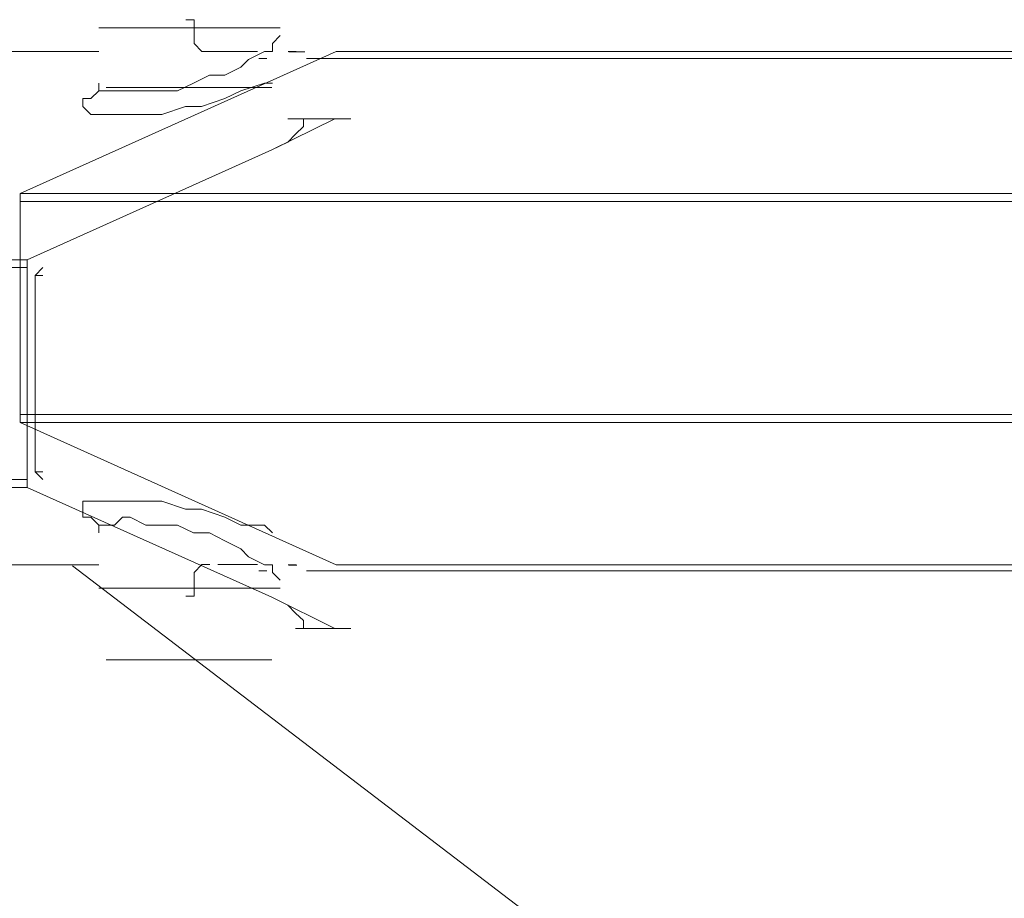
# Model space of a CAD drawing. Extents: x 44 to 177, y -263 to -14.
# Tile 56 of 256: x 89.97 to 92.33, y -200.78 to -198.68. Entities that reach past the tile are written whole.
import ezdxf

# ---------------------------------------------------------------- set-up
doc = ezdxf.new("R2010")
doc.units = 0
doc.header["$MEASUREMENT"] = 0
doc.layers.add('Livello 1', color=7, linetype='Continuous', lineweight=0)

# ---------------------------------------------------------------- blocks, each defined once
blk = doc.blocks.new('Block_0')
at = {"layer": 'Livello 1', "color": 250, "lineweight": 9, "true_color": 0x333333}
for points, knots in [([(90.3878, -198.695), (90.3878, -198.695), (90.3878, -198.695), (90.3878, -198.695), (90.3878, -198.695), (90.3878, -198.676), (90.3878, -198.676), (90.3878, -198.676), (90.3678, -198.676), (90.3678, -198.676)], [0, 0, 0, 0, 1, 1, 1, 2, 2, 2, 3, 3, 3, 3]), ([(90.5945, -198.6952), (90.5945, -198.6952), (90.5755, -198.6952), (90.5755, -198.6952), (90.5755, -198.6952), (90.5375, -198.6952), (90.5375, -198.6952), (90.5375, -198.6952), (90.4615, -198.6952), (90.4615, -198.6952), (90.4615, -198.6952), (90.3865, -198.6952), (90.3865, -198.6952), (90.3865, -198.6952), (90.2915, -198.6952), (90.2915, -198.6952), (90.2915, -198.6952), (90.2345, -198.6952), (90.2345, -198.6952), (90.2345, -198.6952), (90.1785, -198.6952), (90.1785, -198.6952), (90.1785, -198.6952), (90.1595, -198.6952), (90.1595, -198.6952)], [0, 0, 0, 0, 1, 1, 1, 2, 2, 2, 3, 3, 3, 4, 4, 4, 5, 5, 5, 6, 6, 6, 7, 7, 7, 8, 8, 8, 8]), ([(90.1595, -198.8282), (90.1595, -198.8282), (90.1595, -198.8282), (90.1595, -198.8282), (90.1595, -198.8282), (90.1595, -198.8462), (90.1595, -198.8462), (90.1595, -198.8462), (90.1785, -198.8462), (90.1785, -198.8462), (90.1785, -198.8462), (90.1975, -198.8462), (90.1975, -198.8462), (90.1975, -198.8462), (90.2165, -198.8462), (90.2165, -198.8462), (90.2165, -198.8462), (90.2345, -198.8462), (90.2345, -198.8462), (90.2345, -198.8462), (90.2725, -198.8462), (90.2725, -198.8462), (90.2725, -198.8462), (90.3105, -198.8462), (90.3105, -198.8462), (90.3105, -198.8462), (90.3485, -198.8462), (90.3485, -198.8462), (90.3485, -198.8462), (90.3865, -198.8282), (90.3865, -198.8282), (90.3865, -198.8282), (90.4245, -198.8092), (90.4245, -198.8092), (90.4245, -198.8092), (90.4615, -198.8092), (90.4615, -198.8092), (90.4615, -198.8092), (90.4995, -198.7902), (90.4995, -198.7902), (90.4995, -198.7902), (90.5185, -198.7712), (90.5185, -198.7712), (90.5185, -198.7712), (90.5565, -198.7522), (90.5565, -198.7522), (90.5565, -198.7522), (90.5755, -198.7522), (90.5755, -198.7522), (90.5755, -198.7522), (90.5755, -198.7332), (90.5755, -198.7332), (90.5755, -198.7332), (90.5945, -198.7142), (90.5945, -198.7142)], [0, 0, 0, 0, 1, 1, 1, 2, 2, 2, 3, 3, 3, 4, 4, 4, 5, 5, 5, 6, 6, 6, 7, 7, 7, 8, 8, 8, 9, 9, 9, 10, 10, 10, 11, 11, 11, 12, 12, 12, 13, 13, 13, 14, 14, 14, 15, 15, 15, 16, 16, 16, 17, 17, 17, 18, 18, 18, 18]), ([(90.4068, -198.752), (90.4068, -198.752), (90.3878, -198.733), (90.3878, -198.733), (90.3878, -198.733), (90.3878, -198.714), (90.3878, -198.714)], [0, 0, 0, 0, 1, 1, 1, 2, 2, 2, 2]), ([(90.4448, -198.752), (90.4448, -198.752), (90.4258, -198.752), (90.4258, -198.752), (90.4258, -198.752), (90.4068, -198.752), (90.4068, -198.752)], [0, 0, 0, 0, 1, 1, 1, 2, 2, 2, 2]), ([(90.6135, -198.7522), (90.6135, -198.7522), (90.6135, -198.7522), (90.6135, -198.7522), (90.6135, -198.7522), (90.6325, -198.7522), (90.6325, -198.7522)], [0, 0, 0, 0, 1, 1, 1, 2, 2, 2, 2]), ([(90.7283, -198.7525), (90.7283, -198.7525), (91.5993, -198.7525), (91.5993, -198.7525), (91.5993, -198.7525), (92.5073, -198.7525), (92.5073, -198.7525), (92.5073, -198.7525), (93.4353, -198.7525), (93.4353, -198.7525), (93.4353, -198.7525), (94.3813, -198.7525), (94.3813, -198.7525), (94.3813, -198.7525), (95.3463, -198.7525), (95.3463, -198.7525), (95.3463, -198.7525), (96.3493, -198.7525), (96.3493, -198.7525), (96.3493, -198.7525), (97.3533, -198.7525), (97.3533, -198.7525), (97.3533, -198.7525), (98.3943, -198.7525), (98.3943, -198.7525), (98.3943, -198.7525), (99.4343, -198.7525), (99.4343, -198.7525), (99.4343, -198.7525), (100.5133, -198.7525), (100.5133, -198.7525), (100.5133, -198.7525), (101.5923, -198.7525), (101.5923, -198.7525), (101.5923, -198.7525), (102.6903, -198.7525), (102.6903, -198.7525), (102.6903, -198.7525), (103.8073, -198.7525), (103.8073, -198.7525), (103.8073, -198.7525), (104.9233, -198.7525), (104.9233, -198.7525), (104.9233, -198.7525), (106.0593, -198.7525), (106.0593, -198.7525), (106.0593, -198.7525), (107.2133, -198.7525), (107.2133, -198.7525), (107.2133, -198.7525), (108.3683, -198.7525), (108.3683, -198.7525), (108.3683, -198.7525), (109.5413, -198.7525), (109.5413, -198.7525), (109.5413, -198.7525), (110.7153, -198.7525), (110.7153, -198.7525), (110.7153, -198.7525), (111.8883, -198.7525), (111.8883, -198.7525), (111.8883, -198.7525), (113.0803, -198.7525), (113.0803, -198.7525), (113.0803, -198.7525), (114.2543, -198.7525), (114.2543, -198.7525), (114.2543, -198.7525), (115.4463, -198.7525), (115.4463, -198.7525), (115.4463, -198.7525), (116.6393, -198.7525), (116.6393, -198.7525), (116.6393, -198.7525), (117.8123, -198.7525), (117.8123, -198.7525), (117.8123, -198.7525), (119.0043, -198.7525), (119.0043, -198.7525), (119.0043, -198.7525), (120.1783, -198.7525), (120.1783, -198.7525), (120.1783, -198.7525), (121.3703, -198.7525), (121.3703, -198.7525), (121.3703, -198.7525), (122.5443, -198.7525), (122.5443, -198.7525), (122.5443, -198.7525), (123.6983, -198.7525), (123.6983, -198.7525), (123.6983, -198.7525), (124.8533, -198.7525), (124.8533, -198.7525), (124.8533, -198.7525), (126.0073, -198.7525), (126.0073, -198.7525), (126.0073, -198.7525), (127.1433, -198.7525), (127.1433, -198.7525), (127.1433, -198.7525), (128.2783, -198.7525), (128.2783, -198.7525), (128.2783, -198.7525), (129.3763, -198.7525), (129.3763, -198.7525), (129.3763, -198.7525), (130.4933, -198.7525), (130.4933, -198.7525), (130.4933, -198.7525), (131.5723, -198.7525), (131.5723, -198.7525), (131.5723, -198.7525), (132.6313, -198.7525), (132.6313, -198.7525), (132.6313, -198.7525), (133.6913, -198.7525), (133.6913, -198.7525), (133.6913, -198.7525), (134.7133, -198.7525), (134.7133, -198.7525), (134.7133, -198.7525), (135.7353, -198.7525), (135.7353, -198.7525), (135.7353, -198.7525), (136.7203, -198.7525), (136.7203, -198.7525), (136.7203, -198.7525), (137.7043, -198.7525), (137.7043, -198.7525), (137.7043, -198.7525), (138.6503, -198.7525), (138.6503, -198.7525), (138.6503, -198.7525), (139.5773, -198.7525), (139.5773, -198.7525), (139.5773, -198.7525), (140.4673, -198.7525), (140.4673, -198.7525), (140.4673, -198.7525), (141.3383, -198.7525), (141.3383, -198.7525)], [0, 0, 0, 0, 1, 1, 1, 2, 2, 2, 3, 3, 3, 4, 4, 4, 5, 5, 5, 6, 6, 6, 7, 7, 7, 8, 8, 8, 9, 9, 9, 10, 10, 10, 11, 11, 11, 12, 12, 12, 13, 13, 13, 14, 14, 14, 15, 15, 15, 16, 16, 16, 17, 17, 17, 18, 18, 18, 19, 19, 19, 20, 20, 20, 21, 21, 21, 22, 22, 22, 23, 23, 23, 24, 24, 24, 25, 25, 25, 26, 26, 26, 27, 27, 27, 28, 28, 28, 29, 29, 29, 30, 30, 30, 31, 31, 31, 32, 32, 32, 33, 33, 33, 34, 34, 34, 35, 35, 35, 36, 36, 36, 37, 37, 37, 38, 38, 38, 39, 39, 39, 40, 40, 40, 41, 41, 41, 42, 42, 42, 43, 43, 43, 44, 44, 44, 45, 45, 45, 46, 46, 46, 47, 47, 47, 47]), ([(141.3573, -198.7525), (141.3573, -198.7525), (140.4863, -198.7525), (140.4863, -198.7525), (140.4863, -198.7525), (139.5773, -198.7525), (139.5773, -198.7525), (139.5773, -198.7525), (138.6503, -198.7525), (138.6503, -198.7525), (138.6503, -198.7525), (137.7043, -198.7525), (137.7043, -198.7525), (137.7043, -198.7525), (136.7393, -198.7525), (136.7393, -198.7525), (136.7393, -198.7525), (135.7353, -198.7525), (135.7353, -198.7525), (135.7353, -198.7525), (134.7323, -198.7525), (134.7323, -198.7525), (134.7323, -198.7525), (133.6913, -198.7525), (133.6913, -198.7525), (133.6913, -198.7525), (132.6503, -198.7525), (132.6503, -198.7525), (132.6503, -198.7525), (131.5723, -198.7525), (131.5723, -198.7525), (131.5723, -198.7525), (130.4933, -198.7525), (130.4933, -198.7525), (130.4933, -198.7525), (129.3953, -198.7525), (129.3953, -198.7525), (129.3953, -198.7525), (128.2783, -198.7525), (128.2783, -198.7525), (128.2783, -198.7525), (127.1433, -198.7525), (127.1433, -198.7525), (127.1433, -198.7525), (126.0073, -198.7525), (126.0073, -198.7525), (126.0073, -198.7525), (124.8723, -198.7525), (124.8723, -198.7525), (124.8723, -198.7525), (123.6983, -198.7525), (123.6983, -198.7525), (123.6983, -198.7525), (122.5443, -198.7525), (122.5443, -198.7525), (122.5443, -198.7525), (121.3703, -198.7525), (121.3703, -198.7525), (121.3703, -198.7525), (120.1783, -198.7525), (120.1783, -198.7525), (120.1783, -198.7525), (119.0043, -198.7525), (119.0043, -198.7525), (119.0043, -198.7525), (117.8123, -198.7525), (117.8123, -198.7525), (117.8123, -198.7525), (116.6393, -198.7525), (116.6393, -198.7525), (116.6393, -198.7525), (115.4463, -198.7525), (115.4463, -198.7525), (115.4463, -198.7525), (114.2543, -198.7525), (114.2543, -198.7525), (114.2543, -198.7525), (113.0623, -198.7525), (113.0623, -198.7525), (113.0623, -198.7525), (111.8883, -198.7525), (111.8883, -198.7525), (111.8883, -198.7525), (110.7153, -198.7525), (110.7153, -198.7525), (110.7153, -198.7525), (109.5413, -198.7525), (109.5413, -198.7525), (109.5413, -198.7525), (108.3683, -198.7525), (108.3683, -198.7525), (108.3683, -198.7525), (107.2133, -198.7525), (107.2133, -198.7525), (107.2133, -198.7525), (106.0593, -198.7525), (106.0593, -198.7525), (106.0593, -198.7525), (104.9233, -198.7525), (104.9233, -198.7525), (104.9233, -198.7525), (103.8073, -198.7525), (103.8073, -198.7525), (103.8073, -198.7525), (102.6903, -198.7525), (102.6903, -198.7525), (102.6903, -198.7525), (101.5923, -198.7525), (101.5923, -198.7525), (101.5923, -198.7525), (100.4943, -198.7525), (100.4943, -198.7525), (100.4943, -198.7525), (99.4343, -198.7525), (99.4343, -198.7525), (99.4343, -198.7525), (98.3753, -198.7525), (98.3753, -198.7525), (98.3753, -198.7525), (97.3533, -198.7525), (97.3533, -198.7525), (97.3533, -198.7525), (96.3313, -198.7525), (96.3313, -198.7525), (96.3313, -198.7525), (95.3463, -198.7525), (95.3463, -198.7525), (95.3463, -198.7525), (94.3623, -198.7525), (94.3623, -198.7525), (94.3623, -198.7525), (93.4163, -198.7525), (93.4163, -198.7525), (93.4163, -198.7525), (92.4883, -198.7525), (92.4883, -198.7525), (92.4883, -198.7525), (91.5993, -198.7525), (91.5993, -198.7525), (91.5993, -198.7525), (90.7283, -198.7525), (90.7283, -198.7525)], [0, 0, 0, 0, 1, 1, 1, 2, 2, 2, 3, 3, 3, 4, 4, 4, 5, 5, 5, 6, 6, 6, 7, 7, 7, 8, 8, 8, 9, 9, 9, 10, 10, 10, 11, 11, 11, 12, 12, 12, 13, 13, 13, 14, 14, 14, 15, 15, 15, 16, 16, 16, 17, 17, 17, 18, 18, 18, 19, 19, 19, 20, 20, 20, 21, 21, 21, 22, 22, 22, 23, 23, 23, 24, 24, 24, 25, 25, 25, 26, 26, 26, 27, 27, 27, 28, 28, 28, 29, 29, 29, 30, 30, 30, 31, 31, 31, 32, 32, 32, 33, 33, 33, 34, 34, 34, 35, 35, 35, 36, 36, 36, 37, 37, 37, 38, 38, 38, 39, 39, 39, 40, 40, 40, 41, 41, 41, 42, 42, 42, 43, 43, 43, 44, 44, 44, 45, 45, 45, 46, 46, 46, 47, 47, 47, 47]), ([(105.5732, -198.7689), (105.5732, -198.7689), (104.4552, -198.7689), (104.4552, -198.7689), (104.4552, -198.7689), (103.3372, -198.7689), (103.3372, -198.7689), (103.3372, -198.7689), (102.2372, -198.7689), (102.2372, -198.7689), (102.2372, -198.7689), (101.1572, -198.7689), (101.1572, -198.7689), (101.1572, -198.7689), (100.0772, -198.7689), (100.0772, -198.7689), (100.0772, -198.7689), (99.0152, -198.7689), (99.0152, -198.7689), (99.0152, -198.7689), (97.9922, -198.7689), (97.9922, -198.7689), (97.9922, -198.7689), (96.9682, -198.7689), (96.9682, -198.7689), (96.9682, -198.7689), (95.9642, -198.7689), (95.9642, -198.7689), (95.9642, -198.7689), (94.9782, -198.7689), (94.9782, -198.7689), (94.9782, -198.7689), (94.0312, -198.7689), (94.0312, -198.7689), (94.0312, -198.7689), (93.0832, -198.7689), (93.0832, -198.7689), (93.0832, -198.7689), (92.1732, -198.7689), (92.1732, -198.7689), (92.1732, -198.7689), (91.2822, -198.7689), (91.2822, -198.7689), (91.2822, -198.7689), (90.6572, -198.7689), (90.6572, -198.7689)], [0, 0, 0, 0, 1, 1, 1, 2, 2, 2, 3, 3, 3, 4, 4, 4, 5, 5, 5, 6, 6, 6, 7, 7, 7, 8, 8, 8, 9, 9, 9, 10, 10, 10, 11, 11, 11, 12, 12, 12, 13, 13, 13, 14, 14, 14, 15, 15, 15, 15]), ([(90.5755, -198.8282), (90.5755, -198.8282), (90.5565, -198.8282), (90.5565, -198.8282), (90.5565, -198.8282), (90.4995, -198.8462), (90.4995, -198.8462), (90.4995, -198.8462), (90.4615, -198.8652), (90.4615, -198.8652), (90.4615, -198.8652), (90.4055, -198.8842), (90.4055, -198.8842), (90.4055, -198.8842), (90.3675, -198.8842), (90.3675, -198.8842), (90.3675, -198.8842), (90.3105, -198.9032), (90.3105, -198.9032), (90.3105, -198.9032), (90.2725, -198.9032), (90.2725, -198.9032), (90.2725, -198.9032), (90.2345, -198.9032), (90.2345, -198.9032), (90.2345, -198.9032), (90.1975, -198.9032), (90.1975, -198.9032), (90.1975, -198.9032), (90.1595, -198.9032), (90.1595, -198.9032), (90.1595, -198.9032), (90.1405, -198.9032), (90.1405, -198.9032), (90.1405, -198.9032), (90.1215, -198.8842), (90.1215, -198.8842), (90.1215, -198.8842), (90.1215, -198.8652), (90.1215, -198.8652), (90.1215, -198.8652), (90.1405, -198.8652), (90.1405, -198.8652), (90.1405, -198.8652), (90.1595, -198.8462), (90.1595, -198.8462)], [0, 0, 0, 0, 1, 1, 1, 2, 2, 2, 3, 3, 3, 4, 4, 4, 5, 5, 5, 6, 6, 6, 7, 7, 7, 8, 8, 8, 9, 9, 9, 10, 10, 10, 11, 11, 11, 12, 12, 12, 13, 13, 13, 14, 14, 14, 15, 15, 15, 15]), ([(90.1772, -198.8383), (90.1772, -198.8383), (90.1772, -198.8383), (90.1772, -198.8383), (90.1772, -198.8383), (90.1962, -198.8383), (90.1962, -198.8383), (90.1962, -198.8383), (90.2522, -198.8383), (90.2522, -198.8383), (90.2522, -198.8383), (90.3092, -198.8383), (90.3092, -198.8383), (90.3092, -198.8383), (90.3852, -198.8383), (90.3852, -198.8383), (90.3852, -198.8383), (90.4602, -198.8383), (90.4602, -198.8383), (90.4602, -198.8383), (90.5172, -198.8383), (90.5172, -198.8383), (90.5172, -198.8383), (90.5552, -198.8383), (90.5552, -198.8383), (90.5552, -198.8383), (90.5742, -198.8383), (90.5742, -198.8383)], [0, 0, 0, 0, 1, 1, 1, 2, 2, 2, 3, 3, 3, 4, 4, 4, 5, 5, 5, 6, 6, 6, 7, 7, 7, 8, 8, 8, 9, 9, 9, 9]), ([(90.6502, -198.9133), (90.6502, -198.9133), (90.6502, -198.9323), (90.6502, -198.9323), (90.6502, -198.9323), (90.6312, -198.9503), (90.6312, -198.9503), (90.6312, -198.9503), (90.6122, -198.9693), (90.6122, -198.9693), (90.6122, -198.9693), (90.5742, -198.9883), (90.5742, -198.9883)], [0, 0, 0, 0, 1, 1, 1, 2, 2, 2, 3, 3, 3, 4, 4, 4, 4]), ([(90.6502, -198.9133), (90.6502, -198.9133), (90.6502, -198.9133), (90.6502, -198.9133), (90.6502, -198.9133), (90.6312, -198.9133), (90.6312, -198.9133)], [0, 0, 0, 0, 1, 1, 1, 2, 2, 2, 2]), ([(90.7442, -198.9133), (90.7442, -198.9133), (90.7442, -198.9133), (90.7442, -198.9133), (90.7442, -198.9133), (90.7252, -198.9133), (90.7252, -198.9133)], [0, 0, 0, 0, 1, 1, 1, 2, 2, 2, 2]), ([(89.9713, -199.0925), (89.9713, -199.0925), (90.8613, -199.0925), (90.8613, -199.0925), (90.8613, -199.0925), (91.7693, -199.0925), (91.7693, -199.0925), (91.7693, -199.0925), (92.6973, -199.0925), (92.6973, -199.0925), (92.6973, -199.0925), (93.6433, -199.0925), (93.6433, -199.0925), (93.6433, -199.0925), (94.6273, -199.0925), (94.6273, -199.0925), (94.6273, -199.0925), (95.6303, -199.0925), (95.6303, -199.0925), (95.6303, -199.0925), (96.6523, -199.0925), (96.6523, -199.0925), (96.6523, -199.0925), (97.6743, -199.0925), (97.6743, -199.0925), (97.6743, -199.0925), (98.7343, -199.0925), (98.7343, -199.0925), (98.7343, -199.0925), (99.8133, -199.0925), (99.8133, -199.0925), (99.8133, -199.0925), (100.9113, -199.0925), (100.9113, -199.0925), (100.9113, -199.0925), (102.0083, -199.0925), (102.0083, -199.0925), (102.0083, -199.0925), (103.1253, -199.0925), (103.1253, -199.0925), (103.1253, -199.0925), (104.2613, -199.0925), (104.2613, -199.0925), (104.2613, -199.0925), (105.3963, -199.0925), (105.3963, -199.0925), (105.3963, -199.0925), (106.5513, -199.0925), (106.5513, -199.0925), (106.5513, -199.0925), (107.7243, -199.0925), (107.7243, -199.0925), (107.7243, -199.0925), (108.8983, -199.0925), (108.8983, -199.0925), (108.8983, -199.0925), (110.0713, -199.0925), (110.0713, -199.0925), (110.0713, -199.0925), (111.2643, -199.0925), (111.2643, -199.0925), (111.2643, -199.0925), (112.4563, -199.0925), (112.4563, -199.0925), (112.4563, -199.0925), (113.6483, -199.0925), (113.6483, -199.0925), (113.6483, -199.0925), (114.8413, -199.0925), (114.8413, -199.0925), (114.8413, -199.0925), (116.0333, -199.0925), (116.0333, -199.0925), (116.0333, -199.0925), (117.2253, -199.0925), (117.2253, -199.0925), (117.2253, -199.0925), (118.4373, -199.0925), (118.4373, -199.0925), (118.4373, -199.0925), (119.6293, -199.0925), (119.6293, -199.0925), (119.6293, -199.0925), (120.8213, -199.0925), (120.8213, -199.0925), (120.8213, -199.0925), (121.9953, -199.0925), (121.9953, -199.0925), (121.9953, -199.0925), (123.1873, -199.0925), (123.1873, -199.0925), (123.1873, -199.0925), (124.3613, -199.0925), (124.3613, -199.0925), (124.3613, -199.0925), (125.5153, -199.0925), (125.5153, -199.0925), (125.5153, -199.0925), (126.6703, -199.0925), (126.6703, -199.0925), (126.6703, -199.0925), (127.8243, -199.0925), (127.8243, -199.0925), (127.8243, -199.0925), (128.9413, -199.0925), (128.9413, -199.0925), (128.9413, -199.0925), (130.0763, -199.0925), (130.0763, -199.0925), (130.0763, -199.0925), (131.1743, -199.0925), (131.1743, -199.0925), (131.1743, -199.0925), (132.2723, -199.0925), (132.2723, -199.0925), (132.2723, -199.0925), (133.3323, -199.0925), (133.3323, -199.0925), (133.3323, -199.0925), (134.3923, -199.0925), (134.3923, -199.0925), (134.3923, -199.0925), (135.4333, -199.0925), (135.4333, -199.0925), (135.4333, -199.0925), (136.4553, -199.0925), (136.4553, -199.0925), (136.4553, -199.0925), (137.4583, -199.0925), (137.4583, -199.0925), (137.4583, -199.0925), (138.4233, -199.0925), (138.4233, -199.0925), (138.4233, -199.0925), (139.3883, -199.0925), (139.3883, -199.0925), (139.3883, -199.0925), (140.3163, -199.0925), (140.3163, -199.0925), (140.3163, -199.0925), (141.2243, -199.0925), (141.2243, -199.0925), (141.2243, -199.0925), (142.0953, -199.0925), (142.0953, -199.0925)], [0, 0, 0, 0, 1, 1, 1, 2, 2, 2, 3, 3, 3, 4, 4, 4, 5, 5, 5, 6, 6, 6, 7, 7, 7, 8, 8, 8, 9, 9, 9, 10, 10, 10, 11, 11, 11, 12, 12, 12, 13, 13, 13, 14, 14, 14, 15, 15, 15, 16, 16, 16, 17, 17, 17, 18, 18, 18, 19, 19, 19, 20, 20, 20, 21, 21, 21, 22, 22, 22, 23, 23, 23, 24, 24, 24, 25, 25, 25, 26, 26, 26, 27, 27, 27, 28, 28, 28, 29, 29, 29, 30, 30, 30, 31, 31, 31, 32, 32, 32, 33, 33, 33, 34, 34, 34, 35, 35, 35, 36, 36, 36, 37, 37, 37, 38, 38, 38, 39, 39, 39, 40, 40, 40, 41, 41, 41, 42, 42, 42, 43, 43, 43, 44, 44, 44, 45, 45, 45, 46, 46, 46, 47, 47, 47, 48, 48, 48, 48]), ([(89.9713, -199.1115), (89.9713, -199.1115), (89.9713, -199.1115), (89.9713, -199.1115), (89.9713, -199.1115), (89.9713, -199.0925), (89.9713, -199.0925)], [0, 0, 0, 0, 1, 1, 1, 2, 2, 2, 2]), ([(142.1143, -199.1115), (142.1143, -199.1115), (141.2243, -199.1115), (141.2243, -199.1115), (141.2243, -199.1115), (140.3163, -199.1115), (140.3163, -199.1115), (140.3163, -199.1115), (139.3883, -199.1115), (139.3883, -199.1115), (139.3883, -199.1115), (138.4423, -199.1115), (138.4423, -199.1115), (138.4423, -199.1115), (137.4583, -199.1115), (137.4583, -199.1115), (137.4583, -199.1115), (136.4553, -199.1115), (136.4553, -199.1115), (136.4553, -199.1115), (135.4333, -199.1115), (135.4333, -199.1115), (135.4333, -199.1115), (134.3923, -199.1115), (134.3923, -199.1115), (134.3923, -199.1115), (133.3513, -199.1115), (133.3513, -199.1115), (133.3513, -199.1115), (132.2723, -199.1115), (132.2723, -199.1115), (132.2723, -199.1115), (131.1743, -199.1115), (131.1743, -199.1115), (131.1743, -199.1115), (130.0763, -199.1115), (130.0763, -199.1115), (130.0763, -199.1115), (128.9603, -199.1115), (128.9603, -199.1115), (128.9603, -199.1115), (127.8243, -199.1115), (127.8243, -199.1115), (127.8243, -199.1115), (126.6703, -199.1115), (126.6703, -199.1115), (126.6703, -199.1115), (125.5153, -199.1115), (125.5153, -199.1115), (125.5153, -199.1115), (124.3613, -199.1115), (124.3613, -199.1115), (124.3613, -199.1115), (123.1873, -199.1115), (123.1873, -199.1115), (123.1873, -199.1115), (121.9953, -199.1115), (121.9953, -199.1115), (121.9953, -199.1115), (120.8213, -199.1115), (120.8213, -199.1115), (120.8213, -199.1115), (119.6293, -199.1115), (119.6293, -199.1115), (119.6293, -199.1115), (118.4373, -199.1115), (118.4373, -199.1115), (118.4373, -199.1115), (117.2443, -199.1115), (117.2443, -199.1115), (117.2443, -199.1115), (116.0333, -199.1115), (116.0333, -199.1115), (116.0333, -199.1115), (114.8413, -199.1115), (114.8413, -199.1115), (114.8413, -199.1115), (113.6483, -199.1115), (113.6483, -199.1115), (113.6483, -199.1115), (112.4563, -199.1115), (112.4563, -199.1115), (112.4563, -199.1115), (111.2643, -199.1115), (111.2643, -199.1115), (111.2643, -199.1115), (110.0713, -199.1115), (110.0713, -199.1115), (110.0713, -199.1115), (108.8983, -199.1115), (108.8983, -199.1115), (108.8983, -199.1115), (107.7243, -199.1115), (107.7243, -199.1115), (107.7243, -199.1115), (106.5513, -199.1115), (106.5513, -199.1115), (106.5513, -199.1115), (105.3963, -199.1115), (105.3963, -199.1115), (105.3963, -199.1115), (104.2613, -199.1115), (104.2613, -199.1115), (104.2613, -199.1115), (103.1253, -199.1115), (103.1253, -199.1115), (103.1253, -199.1115), (102.0083, -199.1115), (102.0083, -199.1115), (102.0083, -199.1115), (100.8923, -199.1115), (100.8923, -199.1115), (100.8923, -199.1115), (99.8133, -199.1115), (99.8133, -199.1115), (99.8133, -199.1115), (98.7343, -199.1115), (98.7343, -199.1115), (98.7343, -199.1115), (97.6743, -199.1115), (97.6743, -199.1115), (97.6743, -199.1115), (96.6333, -199.1115), (96.6333, -199.1115), (96.6333, -199.1115), (95.6113, -199.1115), (95.6113, -199.1115), (95.6113, -199.1115), (94.6273, -199.1115), (94.6273, -199.1115), (94.6273, -199.1115), (93.6433, -199.1115), (93.6433, -199.1115), (93.6433, -199.1115), (92.6783, -199.1115), (92.6783, -199.1115), (92.6783, -199.1115), (91.7503, -199.1115), (91.7503, -199.1115), (91.7503, -199.1115), (90.8423, -199.1115), (90.8423, -199.1115), (90.8423, -199.1115), (89.9713, -199.1115), (89.9713, -199.1115)], [0, 0, 0, 0, 1, 1, 1, 2, 2, 2, 3, 3, 3, 4, 4, 4, 5, 5, 5, 6, 6, 6, 7, 7, 7, 8, 8, 8, 9, 9, 9, 10, 10, 10, 11, 11, 11, 12, 12, 12, 13, 13, 13, 14, 14, 14, 15, 15, 15, 16, 16, 16, 17, 17, 17, 18, 18, 18, 19, 19, 19, 20, 20, 20, 21, 21, 21, 22, 22, 22, 23, 23, 23, 24, 24, 24, 25, 25, 25, 26, 26, 26, 27, 27, 27, 28, 28, 28, 29, 29, 29, 30, 30, 30, 31, 31, 31, 32, 32, 32, 33, 33, 33, 34, 34, 34, 35, 35, 35, 36, 36, 36, 37, 37, 37, 38, 38, 38, 39, 39, 39, 40, 40, 40, 41, 41, 41, 42, 42, 42, 43, 43, 43, 44, 44, 44, 45, 45, 45, 46, 46, 46, 47, 47, 47, 48, 48, 48, 48]), ([(89.9882, -199.2513), (89.9882, -199.2513), (89.9882, -199.2513), (89.9882, -199.2513), (89.9882, -199.2513), (89.9882, -199.2703), (89.9882, -199.2703)], [0, 0, 0, 0, 1, 1, 1, 2, 2, 2, 2]), ([(89.9713, -199.6415), (89.9713, -199.6415), (89.9713, -199.6415), (89.9713, -199.6415), (89.9713, -199.6415), (89.9713, -199.6225), (89.9713, -199.6225)], [0, 0, 0, 0, 1, 1, 1, 2, 2, 2, 2]), ([(89.9713, -199.6225), (89.9713, -199.6225), (90.8423, -199.6225), (90.8423, -199.6225), (90.8423, -199.6225), (91.7503, -199.6225), (91.7503, -199.6225), (91.7503, -199.6225), (92.6783, -199.6225), (92.6783, -199.6225), (92.6783, -199.6225), (93.6433, -199.6225), (93.6433, -199.6225), (93.6433, -199.6225), (94.6273, -199.6225), (94.6273, -199.6225), (94.6273, -199.6225), (95.6113, -199.6225), (95.6113, -199.6225), (95.6113, -199.6225), (96.6333, -199.6225), (96.6333, -199.6225), (96.6333, -199.6225), (97.6743, -199.6225), (97.6743, -199.6225), (97.6743, -199.6225), (98.7343, -199.6225), (98.7343, -199.6225), (98.7343, -199.6225), (99.8133, -199.6225), (99.8133, -199.6225), (99.8133, -199.6225), (100.8923, -199.6225), (100.8923, -199.6225), (100.8923, -199.6225), (102.0083, -199.6225), (102.0083, -199.6225), (102.0083, -199.6225), (103.1253, -199.6225), (103.1253, -199.6225), (103.1253, -199.6225), (104.2613, -199.6225), (104.2613, -199.6225), (104.2613, -199.6225), (105.3963, -199.6225), (105.3963, -199.6225), (105.3963, -199.6225), (106.5513, -199.6225), (106.5513, -199.6225), (106.5513, -199.6225), (107.7243, -199.6225), (107.7243, -199.6225), (107.7243, -199.6225), (108.8983, -199.6225), (108.8983, -199.6225), (108.8983, -199.6225), (110.0713, -199.6225), (110.0713, -199.6225), (110.0713, -199.6225), (111.2643, -199.6225), (111.2643, -199.6225), (111.2643, -199.6225), (112.4563, -199.6225), (112.4563, -199.6225), (112.4563, -199.6225), (113.6483, -199.6225), (113.6483, -199.6225), (113.6483, -199.6225), (114.8413, -199.6225), (114.8413, -199.6225), (114.8413, -199.6225), (116.0333, -199.6225), (116.0333, -199.6225), (116.0333, -199.6225), (117.2443, -199.6225), (117.2443, -199.6225), (117.2443, -199.6225), (118.4373, -199.6225), (118.4373, -199.6225), (118.4373, -199.6225), (119.6293, -199.6225), (119.6293, -199.6225), (119.6293, -199.6225), (120.8213, -199.6225), (120.8213, -199.6225), (120.8213, -199.6225), (121.9953, -199.6225), (121.9953, -199.6225), (121.9953, -199.6225), (123.1873, -199.6225), (123.1873, -199.6225), (123.1873, -199.6225), (124.3613, -199.6225), (124.3613, -199.6225), (124.3613, -199.6225), (125.5153, -199.6225), (125.5153, -199.6225), (125.5153, -199.6225), (126.6703, -199.6225), (126.6703, -199.6225), (126.6703, -199.6225), (127.8243, -199.6225), (127.8243, -199.6225), (127.8243, -199.6225), (128.9603, -199.6225), (128.9603, -199.6225), (128.9603, -199.6225), (130.0763, -199.6225), (130.0763, -199.6225), (130.0763, -199.6225), (131.1743, -199.6225), (131.1743, -199.6225), (131.1743, -199.6225), (132.2723, -199.6225), (132.2723, -199.6225), (132.2723, -199.6225), (133.3513, -199.6225), (133.3513, -199.6225), (133.3513, -199.6225), (134.3923, -199.6225), (134.3923, -199.6225), (134.3923, -199.6225), (135.4333, -199.6225), (135.4333, -199.6225), (135.4333, -199.6225), (136.4553, -199.6225), (136.4553, -199.6225), (136.4553, -199.6225), (137.4583, -199.6225), (137.4583, -199.6225), (137.4583, -199.6225), (138.4423, -199.6225), (138.4423, -199.6225), (138.4423, -199.6225), (139.3883, -199.6225), (139.3883, -199.6225), (139.3883, -199.6225), (140.3163, -199.6225), (140.3163, -199.6225), (140.3163, -199.6225), (141.2243, -199.6225), (141.2243, -199.6225), (141.2243, -199.6225), (142.1143, -199.6225), (142.1143, -199.6225)], [0, 0, 0, 0, 1, 1, 1, 2, 2, 2, 3, 3, 3, 4, 4, 4, 5, 5, 5, 6, 6, 6, 7, 7, 7, 8, 8, 8, 9, 9, 9, 10, 10, 10, 11, 11, 11, 12, 12, 12, 13, 13, 13, 14, 14, 14, 15, 15, 15, 16, 16, 16, 17, 17, 17, 18, 18, 18, 19, 19, 19, 20, 20, 20, 21, 21, 21, 22, 22, 22, 23, 23, 23, 24, 24, 24, 25, 25, 25, 26, 26, 26, 27, 27, 27, 28, 28, 28, 29, 29, 29, 30, 30, 30, 31, 31, 31, 32, 32, 32, 33, 33, 33, 34, 34, 34, 35, 35, 35, 36, 36, 36, 37, 37, 37, 38, 38, 38, 39, 39, 39, 40, 40, 40, 41, 41, 41, 42, 42, 42, 43, 43, 43, 44, 44, 44, 45, 45, 45, 46, 46, 46, 47, 47, 47, 48, 48, 48, 48]), ([(142.0953, -199.6415), (142.0953, -199.6415), (141.2243, -199.6415), (141.2243, -199.6415), (141.2243, -199.6415), (140.3163, -199.6415), (140.3163, -199.6415), (140.3163, -199.6415), (139.3883, -199.6415), (139.3883, -199.6415), (139.3883, -199.6415), (138.4233, -199.6415), (138.4233, -199.6415), (138.4233, -199.6415), (137.4583, -199.6415), (137.4583, -199.6415), (137.4583, -199.6415), (136.4553, -199.6415), (136.4553, -199.6415), (136.4553, -199.6415), (135.4333, -199.6415), (135.4333, -199.6415), (135.4333, -199.6415), (134.3923, -199.6415), (134.3923, -199.6415), (134.3923, -199.6415), (133.3323, -199.6415), (133.3323, -199.6415), (133.3323, -199.6415), (132.2723, -199.6415), (132.2723, -199.6415), (132.2723, -199.6415), (131.1743, -199.6415), (131.1743, -199.6415), (131.1743, -199.6415), (130.0763, -199.6415), (130.0763, -199.6415), (130.0763, -199.6415), (128.9413, -199.6415), (128.9413, -199.6415), (128.9413, -199.6415), (127.8243, -199.6415), (127.8243, -199.6415), (127.8243, -199.6415), (126.6703, -199.6415), (126.6703, -199.6415), (126.6703, -199.6415), (125.5153, -199.6415), (125.5153, -199.6415), (125.5153, -199.6415), (124.3613, -199.6415), (124.3613, -199.6415), (124.3613, -199.6415), (123.1873, -199.6415), (123.1873, -199.6415), (123.1873, -199.6415), (121.9953, -199.6415), (121.9953, -199.6415), (121.9953, -199.6415), (120.8213, -199.6415), (120.8213, -199.6415), (120.8213, -199.6415), (119.6293, -199.6415), (119.6293, -199.6415), (119.6293, -199.6415), (118.4373, -199.6415), (118.4373, -199.6415), (118.4373, -199.6415), (117.2253, -199.6415), (117.2253, -199.6415), (117.2253, -199.6415), (116.0333, -199.6415), (116.0333, -199.6415), (116.0333, -199.6415), (114.8413, -199.6415), (114.8413, -199.6415), (114.8413, -199.6415), (113.6483, -199.6415), (113.6483, -199.6415), (113.6483, -199.6415), (112.4563, -199.6415), (112.4563, -199.6415), (112.4563, -199.6415), (111.2643, -199.6415), (111.2643, -199.6415), (111.2643, -199.6415), (110.0713, -199.6415), (110.0713, -199.6415), (110.0713, -199.6415), (108.8983, -199.6415), (108.8983, -199.6415), (108.8983, -199.6415), (107.7243, -199.6415), (107.7243, -199.6415), (107.7243, -199.6415), (106.5513, -199.6415), (106.5513, -199.6415), (106.5513, -199.6415), (105.3963, -199.6415), (105.3963, -199.6415), (105.3963, -199.6415), (104.2613, -199.6415), (104.2613, -199.6415), (104.2613, -199.6415), (103.1253, -199.6415), (103.1253, -199.6415), (103.1253, -199.6415), (102.0083, -199.6415), (102.0083, -199.6415), (102.0083, -199.6415), (100.9113, -199.6415), (100.9113, -199.6415), (100.9113, -199.6415), (99.8133, -199.6415), (99.8133, -199.6415), (99.8133, -199.6415), (98.7343, -199.6415), (98.7343, -199.6415), (98.7343, -199.6415), (97.6743, -199.6415), (97.6743, -199.6415), (97.6743, -199.6415), (96.6523, -199.6415), (96.6523, -199.6415), (96.6523, -199.6415), (95.6303, -199.6415), (95.6303, -199.6415), (95.6303, -199.6415), (94.6273, -199.6415), (94.6273, -199.6415), (94.6273, -199.6415), (93.6433, -199.6415), (93.6433, -199.6415), (93.6433, -199.6415), (92.6973, -199.6415), (92.6973, -199.6415), (92.6973, -199.6415), (91.7693, -199.6415), (91.7693, -199.6415), (91.7693, -199.6415), (90.8613, -199.6415), (90.8613, -199.6415), (90.8613, -199.6415), (89.9713, -199.6415), (89.9713, -199.6415)], [0, 0, 0, 0, 1, 1, 1, 2, 2, 2, 3, 3, 3, 4, 4, 4, 5, 5, 5, 6, 6, 6, 7, 7, 7, 8, 8, 8, 9, 9, 9, 10, 10, 10, 11, 11, 11, 12, 12, 12, 13, 13, 13, 14, 14, 14, 15, 15, 15, 16, 16, 16, 17, 17, 17, 18, 18, 18, 19, 19, 19, 20, 20, 20, 21, 21, 21, 22, 22, 22, 23, 23, 23, 24, 24, 24, 25, 25, 25, 26, 26, 26, 27, 27, 27, 28, 28, 28, 29, 29, 29, 30, 30, 30, 31, 31, 31, 32, 32, 32, 33, 33, 33, 34, 34, 34, 35, 35, 35, 36, 36, 36, 37, 37, 37, 38, 38, 38, 39, 39, 39, 40, 40, 40, 41, 41, 41, 42, 42, 42, 43, 43, 43, 44, 44, 44, 45, 45, 45, 46, 46, 46, 47, 47, 47, 48, 48, 48, 48]), ([(89.9882, -199.7783), (89.9882, -199.7783), (89.9882, -199.7783), (89.9882, -199.7783), (89.9882, -199.7783), (89.9882, -199.7973), (89.9882, -199.7973)], [0, 0, 0, 0, 1, 1, 1, 2, 2, 2, 2]), ([(90.1595, -199.8872), (90.1595, -199.8872), (90.1595, -199.8872), (90.1595, -199.8872), (90.1595, -199.8872), (90.1405, -199.8682), (90.1405, -199.8682), (90.1405, -199.8682), (90.1215, -199.8682), (90.1215, -199.8682), (90.1215, -199.8682), (90.1215, -199.8492), (90.1215, -199.8492), (90.1215, -199.8492), (90.1215, -199.8302), (90.1215, -199.8302), (90.1215, -199.8302), (90.1405, -199.8302), (90.1405, -199.8302), (90.1405, -199.8302), (90.1595, -199.8302), (90.1595, -199.8302), (90.1595, -199.8302), (90.1975, -199.8302), (90.1975, -199.8302), (90.1975, -199.8302), (90.2345, -199.8302), (90.2345, -199.8302), (90.2345, -199.8302), (90.2725, -199.8302), (90.2725, -199.8302), (90.2725, -199.8302), (90.3105, -199.8302), (90.3105, -199.8302), (90.3105, -199.8302), (90.3675, -199.8492), (90.3675, -199.8492), (90.3675, -199.8492), (90.4055, -199.8492), (90.4055, -199.8492), (90.4055, -199.8492), (90.4615, -199.8682), (90.4615, -199.8682), (90.4615, -199.8682), (90.4995, -199.8872), (90.4995, -199.8872), (90.4995, -199.8872), (90.5565, -199.8872), (90.5565, -199.8872), (90.5565, -199.8872), (90.5755, -199.9062), (90.5755, -199.9062)], [0, 0, 0, 0, 1, 1, 1, 2, 2, 2, 3, 3, 3, 4, 4, 4, 5, 5, 5, 6, 6, 6, 7, 7, 7, 8, 8, 8, 9, 9, 9, 10, 10, 10, 11, 11, 11, 12, 12, 12, 13, 13, 13, 14, 14, 14, 15, 15, 15, 16, 16, 16, 17, 17, 17, 17]), ([(90.5945, -200.0192), (90.5945, -200.0192), (90.5945, -200.0192), (90.5945, -200.0192), (90.5945, -200.0192), (90.5755, -200.0012), (90.5755, -200.0012), (90.5755, -200.0012), (90.5755, -199.9822), (90.5755, -199.9822), (90.5755, -199.9822), (90.5565, -199.9822), (90.5565, -199.9822), (90.5565, -199.9822), (90.5185, -199.9632), (90.5185, -199.9632), (90.5185, -199.9632), (90.4995, -199.9442), (90.4995, -199.9442), (90.4995, -199.9442), (90.4615, -199.9252), (90.4615, -199.9252), (90.4615, -199.9252), (90.4245, -199.9062), (90.4245, -199.9062), (90.4245, -199.9062), (90.3865, -199.9062), (90.3865, -199.9062), (90.3865, -199.9062), (90.3485, -199.8872), (90.3485, -199.8872), (90.3485, -199.8872), (90.3105, -199.8872), (90.3105, -199.8872), (90.3105, -199.8872), (90.2725, -199.8872), (90.2725, -199.8872), (90.2725, -199.8872), (90.2345, -199.8682), (90.2345, -199.8682), (90.2345, -199.8682), (90.2165, -199.8682), (90.2165, -199.8682), (90.2165, -199.8682), (90.1975, -199.8872), (90.1975, -199.8872), (90.1975, -199.8872), (90.1785, -199.8872), (90.1785, -199.8872), (90.1785, -199.8872), (90.1595, -199.8872), (90.1595, -199.8872), (90.1595, -199.8872), (90.1595, -199.9062), (90.1595, -199.9062)], [0, 0, 0, 0, 1, 1, 1, 2, 2, 2, 3, 3, 3, 4, 4, 4, 5, 5, 5, 6, 6, 6, 7, 7, 7, 8, 8, 8, 9, 9, 9, 10, 10, 10, 11, 11, 11, 12, 12, 12, 13, 13, 13, 14, 14, 14, 15, 15, 15, 16, 16, 16, 17, 17, 17, 18, 18, 18, 18]), ([(90.3878, -200.02), (90.3878, -200.02), (90.3878, -200.001), (90.3878, -200.001), (90.3878, -200.001), (90.4068, -199.982), (90.4068, -199.982)], [0, 0, 0, 0, 1, 1, 1, 2, 2, 2, 2]), ([(90.4068, -199.982), (90.4068, -199.982), (90.4068, -199.982), (90.4068, -199.982), (90.4068, -199.982), (90.4258, -199.982), (90.4258, -199.982)], [0, 0, 0, 0, 1, 1, 1, 2, 2, 2, 2]), ([(90.6325, -199.9822), (90.6325, -199.9822), (90.6325, -199.9822), (90.6325, -199.9822), (90.6325, -199.9822), (90.6135, -199.9822), (90.6135, -199.9822)], [0, 0, 0, 0, 1, 1, 1, 2, 2, 2, 2]), ([(90.7283, -199.9825), (90.7283, -199.9825), (91.5993, -199.9825), (91.5993, -199.9825), (91.5993, -199.9825), (92.4883, -199.9825), (92.4883, -199.9825), (92.4883, -199.9825), (93.4163, -199.9825), (93.4163, -199.9825), (93.4163, -199.9825), (94.3623, -199.9825), (94.3623, -199.9825), (94.3623, -199.9825), (95.3463, -199.9825), (95.3463, -199.9825), (95.3463, -199.9825), (96.3313, -199.9825), (96.3313, -199.9825), (96.3313, -199.9825), (97.3533, -199.9825), (97.3533, -199.9825), (97.3533, -199.9825), (98.3753, -199.9825), (98.3753, -199.9825), (98.3753, -199.9825), (99.4343, -199.9825), (99.4343, -199.9825), (99.4343, -199.9825), (100.4943, -199.9825), (100.4943, -199.9825), (100.4943, -199.9825), (101.5923, -199.9825), (101.5923, -199.9825), (101.5923, -199.9825), (102.6903, -199.9825), (102.6903, -199.9825), (102.6903, -199.9825), (103.8073, -199.9825), (103.8073, -199.9825), (103.8073, -199.9825), (104.9233, -199.9825), (104.9233, -199.9825), (104.9233, -199.9825), (106.0593, -199.9825), (106.0593, -199.9825), (106.0593, -199.9825), (107.2133, -199.9825), (107.2133, -199.9825), (107.2133, -199.9825), (108.3683, -199.9825), (108.3683, -199.9825), (108.3683, -199.9825), (109.5413, -199.9825), (109.5413, -199.9825), (109.5413, -199.9825), (110.7153, -199.9825), (110.7153, -199.9825), (110.7153, -199.9825), (111.8883, -199.9825), (111.8883, -199.9825), (111.8883, -199.9825), (113.0623, -199.9825), (113.0623, -199.9825), (113.0623, -199.9825), (114.2543, -199.9825), (114.2543, -199.9825), (114.2543, -199.9825), (115.4463, -199.9825), (115.4463, -199.9825), (115.4463, -199.9825), (116.6393, -199.9825), (116.6393, -199.9825), (116.6393, -199.9825), (117.8123, -199.9825), (117.8123, -199.9825), (117.8123, -199.9825), (119.0043, -199.9825), (119.0043, -199.9825), (119.0043, -199.9825), (120.1783, -199.9825), (120.1783, -199.9825), (120.1783, -199.9825), (121.3703, -199.9825), (121.3703, -199.9825), (121.3703, -199.9825), (122.5443, -199.9825), (122.5443, -199.9825), (122.5443, -199.9825), (123.6983, -199.9825), (123.6983, -199.9825), (123.6983, -199.9825), (124.8723, -199.9825), (124.8723, -199.9825), (124.8723, -199.9825), (126.0073, -199.9825), (126.0073, -199.9825), (126.0073, -199.9825), (127.1433, -199.9825), (127.1433, -199.9825), (127.1433, -199.9825), (128.2783, -199.9825), (128.2783, -199.9825), (128.2783, -199.9825), (129.3953, -199.9825), (129.3953, -199.9825), (129.3953, -199.9825), (130.4933, -199.9825), (130.4933, -199.9825), (130.4933, -199.9825), (131.5723, -199.9825), (131.5723, -199.9825), (131.5723, -199.9825), (132.6503, -199.9825), (132.6503, -199.9825), (132.6503, -199.9825), (133.6913, -199.9825), (133.6913, -199.9825), (133.6913, -199.9825), (134.7323, -199.9825), (134.7323, -199.9825), (134.7323, -199.9825), (135.7353, -199.9825), (135.7353, -199.9825), (135.7353, -199.9825), (136.7393, -199.9825), (136.7393, -199.9825), (136.7393, -199.9825), (137.7043, -199.9825), (137.7043, -199.9825), (137.7043, -199.9825), (138.6503, -199.9825), (138.6503, -199.9825), (138.6503, -199.9825), (139.5773, -199.9825), (139.5773, -199.9825), (139.5773, -199.9825), (140.4863, -199.9825), (140.4863, -199.9825), (140.4863, -199.9825), (141.3573, -199.9825), (141.3573, -199.9825)], [0, 0, 0, 0, 1, 1, 1, 2, 2, 2, 3, 3, 3, 4, 4, 4, 5, 5, 5, 6, 6, 6, 7, 7, 7, 8, 8, 8, 9, 9, 9, 10, 10, 10, 11, 11, 11, 12, 12, 12, 13, 13, 13, 14, 14, 14, 15, 15, 15, 16, 16, 16, 17, 17, 17, 18, 18, 18, 19, 19, 19, 20, 20, 20, 21, 21, 21, 22, 22, 22, 23, 23, 23, 24, 24, 24, 25, 25, 25, 26, 26, 26, 27, 27, 27, 28, 28, 28, 29, 29, 29, 30, 30, 30, 31, 31, 31, 32, 32, 32, 33, 33, 33, 34, 34, 34, 35, 35, 35, 36, 36, 36, 37, 37, 37, 38, 38, 38, 39, 39, 39, 40, 40, 40, 41, 41, 41, 42, 42, 42, 43, 43, 43, 44, 44, 44, 45, 45, 45, 46, 46, 46, 47, 47, 47, 47]), ([(90.6572, -199.9969), (90.6572, -199.9969), (91.2822, -199.9969), (91.2822, -199.9969), (91.2822, -199.9969), (92.1732, -199.9969), (92.1732, -199.9969), (92.1732, -199.9969), (93.0832, -199.9969), (93.0832, -199.9969), (93.0832, -199.9969), (94.0312, -199.9969), (94.0312, -199.9969), (94.0312, -199.9969), (94.9782, -199.9969), (94.9782, -199.9969), (94.9782, -199.9969), (95.9642, -199.9969), (95.9642, -199.9969), (95.9642, -199.9969), (96.9682, -199.9969), (96.9682, -199.9969), (96.9682, -199.9969), (97.9922, -199.9969), (97.9922, -199.9969), (97.9922, -199.9969), (99.0152, -199.9969), (99.0152, -199.9969), (99.0152, -199.9969), (100.0772, -199.9969), (100.0772, -199.9969), (100.0772, -199.9969), (101.1572, -199.9969), (101.1572, -199.9969), (101.1572, -199.9969), (102.2372, -199.9969), (102.2372, -199.9969), (102.2372, -199.9969), (103.3372, -199.9969), (103.3372, -199.9969), (103.3372, -199.9969), (104.4552, -199.9969), (104.4552, -199.9969), (104.4552, -199.9969), (105.5732, -199.9969), (105.5732, -199.9969)], [0, 0, 0, 0, 1, 1, 1, 2, 2, 2, 3, 3, 3, 4, 4, 4, 5, 5, 5, 6, 6, 6, 7, 7, 7, 8, 8, 8, 9, 9, 9, 10, 10, 10, 11, 11, 11, 12, 12, 12, 13, 13, 13, 14, 14, 14, 15, 15, 15, 15]), ([(90.1595, -200.0382), (90.1595, -200.0382), (90.1595, -200.0382), (90.1595, -200.0382), (90.1595, -200.0382), (90.1785, -200.0382), (90.1785, -200.0382), (90.1785, -200.0382), (90.2345, -200.0382), (90.2345, -200.0382), (90.2345, -200.0382), (90.2915, -200.0382), (90.2915, -200.0382), (90.2915, -200.0382), (90.3865, -200.0382), (90.3865, -200.0382), (90.3865, -200.0382), (90.4615, -200.0382), (90.4615, -200.0382), (90.4615, -200.0382), (90.5375, -200.0382), (90.5375, -200.0382), (90.5375, -200.0382), (90.5755, -200.0382), (90.5755, -200.0382), (90.5755, -200.0382), (90.5945, -200.0382), (90.5945, -200.0382)], [0, 0, 0, 0, 1, 1, 1, 2, 2, 2, 3, 3, 3, 4, 4, 4, 5, 5, 5, 6, 6, 6, 7, 7, 7, 8, 8, 8, 9, 9, 9, 9]), ([(90.3678, -200.058), (90.3678, -200.058), (90.3678, -200.058), (90.3678, -200.058), (90.3678, -200.058), (90.3878, -200.058), (90.3878, -200.058), (90.3878, -200.058), (90.3878, -200.039), (90.3878, -200.039)], [0, 0, 0, 0, 1, 1, 1, 2, 2, 2, 3, 3, 3, 3]), ([(90.5742, -200.0603), (90.5742, -200.0603), (90.6122, -200.0793), (90.6122, -200.0793), (90.6122, -200.0793), (90.6312, -200.0983), (90.6312, -200.0983), (90.6312, -200.0983), (90.6502, -200.1163), (90.6502, -200.1163), (90.6502, -200.1163), (90.6502, -200.1353), (90.6502, -200.1353)], [0, 0, 0, 0, 1, 1, 1, 2, 2, 2, 3, 3, 3, 4, 4, 4, 4]), ([(90.5742, -200.2103), (90.5742, -200.2103), (90.5552, -200.2103), (90.5552, -200.2103), (90.5552, -200.2103), (90.5172, -200.2103), (90.5172, -200.2103), (90.5172, -200.2103), (90.4602, -200.2103), (90.4602, -200.2103), (90.4602, -200.2103), (90.3852, -200.2103), (90.3852, -200.2103), (90.3852, -200.2103), (90.3092, -200.2103), (90.3092, -200.2103), (90.3092, -200.2103), (90.2522, -200.2103), (90.2522, -200.2103), (90.2522, -200.2103), (90.1962, -200.2103), (90.1962, -200.2103), (90.1962, -200.2103), (90.1772, -200.2103), (90.1772, -200.2103)], [0, 0, 0, 0, 1, 1, 1, 2, 2, 2, 3, 3, 3, 4, 4, 4, 5, 5, 5, 6, 6, 6, 7, 7, 7, 8, 8, 8, 8])]:
    blk.add_open_spline(points, degree=3, knots=knots, dxfattribs=at)
for points in [[(90.3878, -198.714), (90.3878, -198.714), (90.3878, -198.695), (90.3878, -198.695)], [(90.1595, -198.7522), (90.1595, -198.7522), (89.7625, -198.7522), (89.7625, -198.7522)], [(89.9713, -199.0925), (89.9713, -199.0925), (90.7283, -198.7525), (90.7283, -198.7525)], [(90.4258, -198.752), (90.4258, -198.752), (90.4068, -198.752), (90.4068, -198.752)], [(90.5398, -198.752), (90.5398, -198.752), (90.4448, -198.752), (90.4448, -198.752)], [(90.6532, -198.7531), (90.6532, -198.7531), (90.6152, -198.7531), (90.6152, -198.7531)], [(90.5622, -198.7689), (90.5622, -198.7689), (90.5432, -198.7689), (90.5432, -198.7689)], [(90.7252, -198.9133), (90.7252, -198.9133), (90.5742, -198.9883), (90.5742, -198.9883)], [(90.6312, -198.9133), (90.6312, -198.9133), (90.6122, -198.9133), (90.6122, -198.9133)], [(90.6502, -198.9133), (90.6502, -198.9133), (90.6312, -198.9133), (90.6312, -198.9133)], [(90.7252, -198.9133), (90.7252, -198.9133), (90.6502, -198.9133), (90.6502, -198.9133)], [(90.7632, -198.9133), (90.7632, -198.9133), (90.7442, -198.9133), (90.7442, -198.9133)], [(90.5742, -198.9883), (90.5742, -198.9883), (89.9882, -199.2513), (89.9882, -199.2513)], [(89.9713, -199.6225), (89.9713, -199.6225), (89.9713, -199.1115), (89.9713, -199.1115)], [(88.5502, -199.2513), (88.5502, -199.2513), (89.9882, -199.2513), (89.9882, -199.2513)], [(89.9882, -199.2703), (89.9882, -199.2703), (88.5502, -199.2703), (88.5502, -199.2703)], [(89.9882, -199.2703), (89.9882, -199.2703), (89.9882, -199.7783), (89.9882, -199.7783)], [(90.0252, -199.2703), (90.0252, -199.2703), (90.0072, -199.2893), (90.0072, -199.2893)], [(90.0072, -199.2893), (90.0072, -199.2893), (90.0252, -199.2893), (90.0252, -199.2893)], [(90.0072, -199.2893), (90.0072, -199.2893), (90.0072, -199.7593), (90.0072, -199.7593)], [(90.7283, -199.9825), (90.7283, -199.9825), (89.9713, -199.6415), (89.9713, -199.6415)], [(90.0072, -199.7593), (90.0072, -199.7593), (90.0252, -199.7783), (90.0252, -199.7783)], [(90.0072, -199.7593), (90.0072, -199.7593), (90.0252, -199.7593), (90.0252, -199.7593)], [(88.5502, -199.7783), (88.5502, -199.7783), (89.9882, -199.7783), (89.9882, -199.7783)], [(89.9882, -199.7973), (89.9882, -199.7973), (88.5502, -199.7973), (88.5502, -199.7973)], [(89.9882, -199.7973), (89.9882, -199.7973), (90.5742, -200.0603), (90.5742, -200.0603)], [(105.6293, -199.8801), (105.6293, -199.8801), (74.4683, -207.0991), (74.4683, -207.0991)], [(89.7625, -199.9822), (89.7625, -199.9822), (90.1595, -199.9822), (90.1595, -199.9822)], [(90.4448, -199.982), (90.4448, -199.982), (90.5398, -199.982), (90.5398, -199.982)], [(90.6152, -199.9831), (90.6152, -199.9831), (90.6342, -199.9831), (90.6342, -199.9831)], [(90.0963, -199.9851), (90.0963, -199.9851), (99.2983, -207.0141), (99.2983, -207.0141)], [(90.5432, -199.9969), (90.5432, -199.9969), (90.5622, -199.9969), (90.5622, -199.9969)], [(90.3878, -200.039), (90.3878, -200.039), (90.3878, -200.02), (90.3878, -200.02)], [(90.5742, -200.0603), (90.5742, -200.0603), (90.7252, -200.1353), (90.7252, -200.1353)], [(90.6312, -200.1353), (90.6312, -200.1353), (90.6502, -200.1353), (90.6502, -200.1353)], [(90.6502, -200.1353), (90.6502, -200.1353), (90.7252, -200.1353), (90.7252, -200.1353)], [(90.7252, -200.1353), (90.7252, -200.1353), (90.7442, -200.1353), (90.7442, -200.1353)], [(90.7442, -200.1353), (90.7442, -200.1353), (90.7632, -200.1353), (90.7632, -200.1353)]]:
    blk.add_open_spline(points, degree=3, dxfattribs=at)

msp = doc.modelspace()

# ---------------------------------------------------------------- block references
at = {"layer": 'Livello 1'}
msp.add_blockref('Block_0', (0, 0), dxfattribs=at)

doc.saveas('drawing.dxf')
